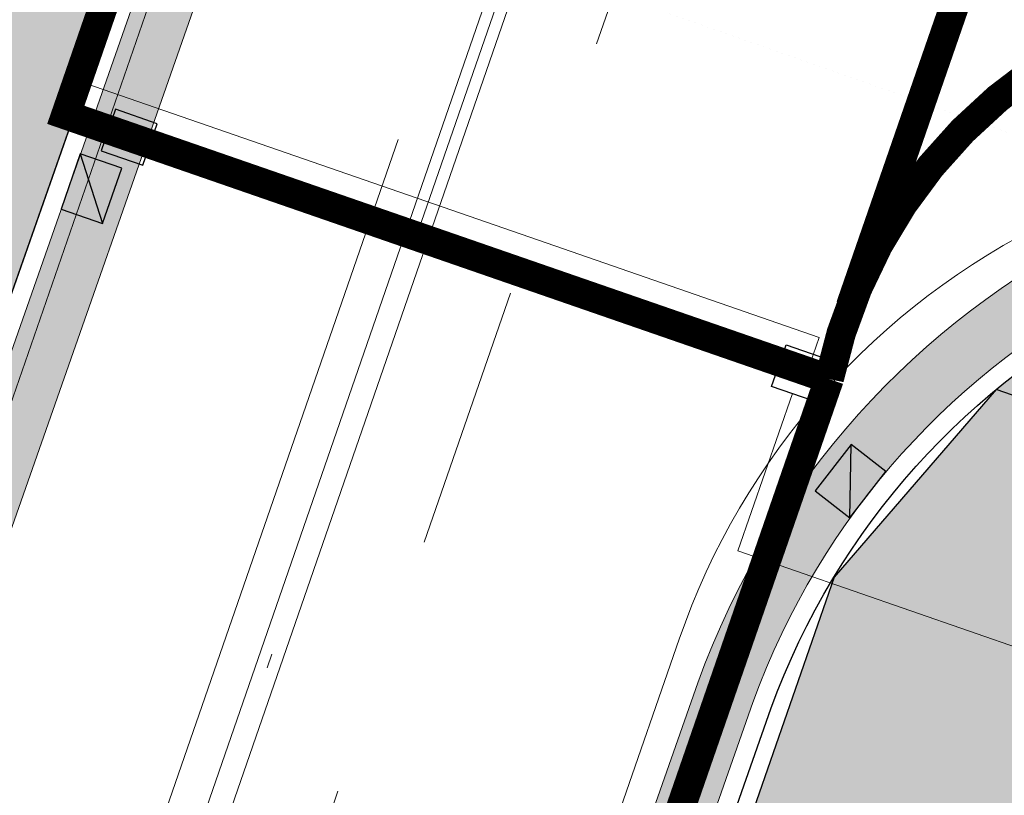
# Model space of a CAD drawing. Header units: metres. Extents: x 128615 to 129083, y 455669 to 456034.
# Tile 115 of 158: x 128879.78 to 128886.5, y 455834.78 to 455840.08. Entities that reach past the tile are written whole.
import ezdxf
from ezdxf.lldxf.tags import DXFTag

# ---------------------------------------------------------------- set-up
doc = ezdxf.new("R2010")
doc.units = ezdxf.units.M
for name, pattern in [('DASHED', [19.049999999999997, 12.7, -6.35]), ('RI-AWZI_SLIBLEIDING', [11, 5, -3, 0, -3]), ('RI-AWZI_TERREINRIOLERING', [19.8, 6, -1.8, 2.4, -1.8, 1.8, -1.8, 2.4, -1.8])]:
    doc.linetypes.add(name, pattern=pattern)
for name, color, linetype, lineweight in [('B-ME-RI-KOLK-G', 7, 'Continuous', 25), ('B-XX-GR-HAAG-G', 90, 'GR-HAAG1', 13), ('B-XX-RI-AWZI_SLIBLEIDING-G', 40, 'RI-AWZI_SLIBLEIDING', 18), ('B-XX-RI-AWZI_TERREINRIOLERING-G', 10, 'RI-AWZI_TERREINRIOLERING', 18), ('B-XX-VH-BESTRATING-V', 1, 'Continuous', 18), ('B-XX-VH-BETONPLAAT-V', 1, 'Continuous', 18), ('B-XX-VH-VERHARDING-V', 1, 'Continuous', 18)]:
    doc.layers.add(name, color=color, linetype=linetype, lineweight=lineweight)
for name, color, linetype in [('B-XX-GR-GRAS-G', 90, 'Continuous'), ('B-XX-GR-KRUIDEN-G', 98, 'Continuous'), ('B-XX-KL-ELEKTRA-G_HDSR', 190, 'HDSR_Elektra'), ('B-XX-OG-BEBOUWING-G', 1, 'Continuous'), ('B-XX-VH-KANTVERHARDING-G', 60, 'Continuous')]:
    doc.layers.add(name, color=color, linetype=linetype)
doc.styles.get("Standard").update_dxf_attribs({"font": 'arial.ttf'})
doc.linetypes.add('GR-HAAG1', pattern='A,6,[176,NLCS.SHX,S=0.125,R=0,X=0,Y=0],-2', length=8)
tags = doc.linetypes.add('HDSR_Elektra', pattern='A,25,-2,["E",Standard,S=1.5,R=0,X=0,Y=-0.75],-4', length=31).pattern_tags.tags
tags[6] = DXFTag(74, 10)

# ---------------------------------------------------------------- blocks, each defined once
blk = doc.blocks.new('*U206')
at = {"layer": 'B-ME-RI-KOLK-G'}
blk.add_hatch(color=256, dxfattribs=at).paths.add_polyline_path([(0.1997073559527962, -0.1502915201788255), (0.1997073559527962, 0.1497084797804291), (-0.2002926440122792, -0.1502915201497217)])
blk.add_lwpolyline([(0.1997073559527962, -0.1502915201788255), (0.1997073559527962, 0.1497084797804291), (-0.2002926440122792, 0.1497084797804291), (-0.2002926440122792, -0.1502915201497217)], close=True, dxfattribs=at)
blk.add_lwpolyline([(-0.2002926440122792, -0.1502915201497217), (0.1997073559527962, 0.1497084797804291)], dxfattribs=at)
blk = doc.blocks.new('*U191')
at = {"layer": 'B-ME-RI-KOLK-G'}
blk.add_hatch(color=256, dxfattribs=at).paths.add_polyline_path([(0.1997073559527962, -0.1502915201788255), (0.1997073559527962, 0.1497084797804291), (-0.2002926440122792, -0.1502915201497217)])
blk.add_lwpolyline([(0.1997073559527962, -0.1502915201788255), (0.1997073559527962, 0.1497084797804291), (-0.2002926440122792, 0.1497084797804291), (-0.2002926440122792, -0.1502915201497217)], close=True, dxfattribs=at)
blk.add_lwpolyline([(-0.2002926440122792, -0.1502915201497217), (0.1997073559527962, 0.1497084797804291)], dxfattribs=at)

msp = doc.modelspace()

# ---------------------------------------------------------------- hatches: boundary and pattern name
at = {"layer": 'B-XX-GR-GRAS-G'}
h = msp.add_hatch(dxfattribs=at)
h.set_pattern_fill('CROSS', color=256, scale=0.09999999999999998, angle=-116.5632943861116, style=0)
h.set_pattern_definition([(340.9065815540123, (128738.9979208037, 455858.1422880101), (0.8077808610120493, 0.3923519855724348), [0.3174999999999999, -0.9525]), (70.90658155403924, (128739.0960088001, 455857.9403427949), (-0.3923519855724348, 0.8077808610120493), [0.3174999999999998, -0.9524999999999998])])
h.paths.add_polyline_path([(128845.8675353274, 455784.6485665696), (128847.5685110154, 455784.0597697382), (128847.7647766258, 455784.6267616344), (128846.0638009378, 455785.2155584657)])
h.paths.add_polyline_path([(128967.1055860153, 455860.4144094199), (128969.4210054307, 455866.8918425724), (128880.9006920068, 455904.409712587), (128810.0577815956, 455927.1027515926), (128808.0815679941, 455921.3936663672), (128811.5859768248, 455919.9881814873), (128842.9440111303, 455909.6012506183), (128874.3253125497, 455899.2845629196), (128897.3942134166, 455890.0887698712), (128932.249899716, 455875.2515896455), (128958.9784740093, 455863.874893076)])
edge = h.paths.add_edge_path()
edge.add_line((128984.0843231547, 455804.1850891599), (128953.5143684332, 455822.3927003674))
edge.add_line((128953.5143684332, 455822.3927003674), (128931.0817976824, 455759.6371250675))
edge.add_line((128931.0817976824, 455759.6371250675), (128923.691293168, 455762.2048782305))
edge.add_line((128923.691293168, 455762.2048782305), (128914.0269830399, 455765.5502024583))
edge.add_line((128914.0269830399, 455765.5502024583), (128897.845598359, 455770.6508317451))
edge.add_line((128897.845598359, 455770.6508317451), (128884.7246261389, 455774.2573768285))
edge.add_line((128884.7246261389, 455774.2573768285), (128872.548293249, 455777.8537726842))
edge.add_line((128872.548293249, 455777.8537726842), (128866.079626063, 455781.0475949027))
edge.add_line((128866.079626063, 455781.0475949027), (128866.0212588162, 455781.0678178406))
edge.add_line((128866.0212588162, 455781.0678178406), (128863.5642032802, 455773.7248399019))
edge.add_line((128863.5642032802, 455773.7248399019), (128871.5285838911, 455771.3053608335))
edge.add_line((128871.5285838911, 455771.3053608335), (128871.6722959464, 455771.410655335))
edge.add_arc((128873.3846396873, 455770.369334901), 2.004113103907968, 78.24944847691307, 148.6951358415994, ccw=False)
edge.add_line((128873.7927796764, 455772.3314488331), (128875.0821999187, 455772.0165345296))
edge.add_line((128875.0821999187, 455772.0165345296), (128927.2955738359, 455757.61301808))
edge.add_line((128927.2955738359, 455757.61301808), (128956.895554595, 455749.1705929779))
edge.add_line((128956.895554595, 455749.1705929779), (128984.0843231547, 455804.1850891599))
h = msp.add_hatch(dxfattribs=at)
h.set_pattern_fill('DOTS', color=256, scale=0.09999999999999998, angle=-116.5632943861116, style=0)
h.set_pattern_definition([(340.9065815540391, (128738.9979208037, 455858.1422880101), (0.1269369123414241, 0.124052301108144), [0, -0.1587499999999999])])
edge = h.paths.add_edge_path()
edge.add_line((128869.4764536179, 455820.7405292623), (128873.2971152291, 455831.5419739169))
edge.add_line((128873.2971152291, 455831.5419739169), (128877.1436908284, 455842.5079634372))
edge.add_line((128877.1436908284, 455842.5079634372), (128880.7873684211, 455841.239368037))
edge.add_line((128880.7873684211, 455841.239368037), (128874.6706397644, 455823.8034156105))
edge.add_arc((128870.2434571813, 455825.3755239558), 4.698028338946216, 293.68149924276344, 340.449867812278, ccw=False)
edge.add_arc((128870.2434571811, 455825.3755239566), 4.698028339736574, 260.6037880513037, 293.6814992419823, ccw=False)
at = {"layer": 'B-XX-GR-HAAG-G'}
h = msp.add_hatch(dxfattribs=at)
h.set_pattern_fill('ANGLE', color=256, scale=0.03999999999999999, angle=-19.09341844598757, style=0)
h.set_pattern_definition([(78.37645749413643, (128738.9979208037, 455858.1422880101), (-0.2736702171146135, 0.05629362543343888), [0.2032, -0.07619999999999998]), (168.3764574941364, (128738.9979208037, 455858.1422880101), (-0.0562936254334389, -0.2736702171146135), [0.2031999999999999, -0.07619999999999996])])
edge = h.paths.add_edge_path()
edge.add_line((128824.0560011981, 455861.2439628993), (128824.3251972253, 455861.9975444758))
edge.add_line((128824.3251972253, 455861.9975444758), (128807.412816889, 455867.9094233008))
edge.add_line((128807.412816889, 455867.9094233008), (128807.5844640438, 455867.0019485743))
edge.add_line((128807.5844640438, 455867.0019485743), (128824.0565718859, 455861.2437634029))
edge.add_line((128911.0524530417, 455830.6925610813), (128923.8730139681, 455826.2243651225))
edge.add_line((128923.8730139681, 455826.2243651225), (128926.9522502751, 455825.1512758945))
edge.add_line((128926.9522502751, 455825.1512758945), (128927.2239480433, 455825.9444302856))
edge.add_line((128927.2239480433, 455825.9444302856), (128912.031396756, 455831.2301135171))
edge.add_line((128912.031396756, 455831.2301135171), (128911.0523500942, 455830.6922639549))
at = {"layer": 'B-XX-GR-KRUIDEN-G'}
h = msp.add_hatch(dxfattribs=at)
h.set_pattern_fill('SWAMP', color=256, scale=0.2, angle=-116.5632943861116, style=0)
h.set_pattern_definition([(340.9065815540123, (128738.9979208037, 455858.1422880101), (3.839350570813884, 3.326515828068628), [0.6349999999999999, -4.444999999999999]), (70.90658155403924, (128739.2979540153, 455858.0384307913), (-0.9611808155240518, 4.988231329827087), [0.3174999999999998, -8.481319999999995]), (70.90658155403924, (128739.3729632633, 455858.0124661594), (-0.9611808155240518, 4.988231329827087), [0.2539999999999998, -8.544819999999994]), (70.90658155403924, (128739.2229447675, 455858.0643954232), (-0.9611808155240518, 4.988231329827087), [0.2539999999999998, -8.544819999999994]), (40.90658155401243, (128739.4479706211, 455857.9865021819), (-0.9611719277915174, 4.988233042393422), [0.2032, -4.876799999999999]), (100.9065815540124, (128739.1479374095, 455858.0903594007), (-4.8005224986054, 1.661717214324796), [0.2032, -4.8768])])
edge = h.paths.add_edge_path()
edge.add_line((128948.4118116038, 455833.4579504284), (128948.6455033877, 455826.0782791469))
edge.add_line((128948.6455033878, 455826.0782791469), (128943.9095911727, 455812.3966981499))
edge.add_line((128943.9095911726, 455812.3966981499), (128941.3888850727, 455813.2785094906))
edge.add_line((128941.3888850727, 455813.2785094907), (128942.1339618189, 455815.4309623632))
edge.add_arc((128932.745274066, 455818.888458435), 10.00508554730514, -20.21683048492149, 71.17534409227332)
edge.add_line((128935.9736453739, 455828.358376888), (128892.1860483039, 455843.579290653))
edge.add_arc((128893.6952972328, 455847.9211051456), 4.596649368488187, -157.04283936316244, -109.16785423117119, ccw=False)
edge.add_arc((128894.4307678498, 455848.232645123), 5.395382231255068, 162.5112662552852, 202.9571606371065, ccw=False)
edge.add_line((128889.2847814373, 455849.8540560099), (128901.8557516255, 455885.6735668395))
edge.add_line((128901.8557516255, 455885.6735668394), (128887.2242848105, 455890.7225570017))
edge.add_line((128887.2242848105, 455890.7225570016), (128887.1817624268, 455890.5997140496))
edge.add_line((128887.1817624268, 455890.5997140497), (128874.5146120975, 455895.1035688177))
edge.add_line((128874.5146120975, 455895.1035688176), (128873.5283828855, 455892.2544503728))
edge.add_arc((128867.280722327, 455871.995513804), 21.20041917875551, 72.86074229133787, 176.4358647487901)
edge.add_line((128846.121308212, 455873.313454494), (128835.0103701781, 455877.1887525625))
edge.add_arc((128817.5916042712, 455889.2204382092), 21.17014088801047, -34.63404912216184, -24.22743715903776)
edge.add_line((128836.8971577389, 455880.5330640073), (128837.0847450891, 455880.5150973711))
edge.add_line((128837.0847450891, 455880.5150973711), (128838.2442237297, 455883.7950644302))
edge.add_line((128838.2442237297, 455883.7950644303), (128838.0851409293, 455883.9110295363))
edge.add_arc((128817.5916042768, 455889.2204382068), 21.17014088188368, -14.52468191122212, 21.05836036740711)
edge.add_line((128837.3478955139, 455896.8272655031), (128838.4437976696, 455897.45125095))
edge.add_line((128838.4437976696, 455897.45125095), (128836.9196742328, 455900.519436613))
edge.add_line((128836.9196742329, 455900.519436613), (128835.8290882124, 455899.9707426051))
edge.add_arc((128817.5916042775, 455889.2204382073), 21.17014088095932, 30.51773535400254, 65.7725628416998)
edge.add_line((128826.2789784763, 455908.5259916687), (128826.2969451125, 455908.713579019))
edge.add_line((128826.2969451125, 455908.7135790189), (128823.0169780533, 455909.8730576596))
edge.add_line((128823.0169780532, 455909.8730576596), (128822.9010129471, 455909.7139748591))
edge.add_arc((128817.591604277, 455889.2204382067), 21.17014088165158, 75.47531808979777, 155.5873596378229)
edge.add_line((128798.3142327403, 455897.9701702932), (128798.1176121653, 455897.9799474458))
edge.add_line((128798.1176121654, 455897.9799474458), (128797.7211869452, 455896.8585281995))
edge.add_line((128797.7211869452, 455896.8585281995), (128793.8072384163, 455898.2133509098))
edge.add_arc((128775.6531717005, 455909.0573338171), 21.14620778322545, -30.85117203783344, -24.45064201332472)
edge.add_line((128794.9029489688, 455900.3047239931), (128795.4902118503, 455900.2458409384))
edge.add_line((128795.4902118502, 455900.2458409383), (128796.7020683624, 455903.7467742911))
edge.add_line((128796.7020683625, 455903.746774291), (128796.1976420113, 455904.0486570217))
edge.add_arc((128775.6531716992, 455909.057333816), 21.14620778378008, -13.70124981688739, 21.18853243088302)
edge.add_line((128795.3698146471, 455916.7003760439), (128797.9082227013, 455917.9559061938))
edge.add_line((128797.9082227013, 455917.9559061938), (128796.4067381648, 455921.1222890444))
edge.add_line((128796.4067381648, 455921.1222890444), (128793.8362756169, 455919.8525566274))
edge.add_arc((128775.6531717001, 455909.0573338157), 21.1462077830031, 30.69740409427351, 65.54935799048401)
edge.add_line((128784.4057815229, 455928.3071110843), (128784.4646645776, 455928.8943739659))
edge.add_line((128784.4646645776, 455928.8943739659), (128780.9637312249, 455930.1062304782))
edge.add_line((128780.9637312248, 455930.1062304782), (128780.6618484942, 455929.6018041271))
edge.add_arc((128775.6531717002, 455909.0573338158), 21.14620778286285, 76.298750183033, 155.5095457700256)
edge.add_line((128756.4094808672, 455917.8233173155), (128755.8262168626, 455917.8979581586))
edge.add_line((128755.8262168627, 455917.8979581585), (128754.6142224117, 455914.3971073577))
edge.add_line((128754.6142224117, 455914.3971073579), (128755.1121866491, 455914.0802848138))
edge.add_arc((128775.6531716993, 455909.057333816), 21.1462077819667, 166.2589379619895, 191.7043835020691)
edge.add_line((128754.9466508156, 455904.7675673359), (128751.1985842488, 455903.6584638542))
edge.add_line((128751.1985842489, 455903.6584638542), (128751.1173775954, 455903.9197317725))
edge.add_line((128751.1173775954, 455903.9197317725), (128741.4969709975, 455907.2999279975))
edge.add_line((128741.4969709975, 455907.2999279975), (128757.0495062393, 455938.2990116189))
edge.add_line((128757.0495062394, 455938.2990116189), (128795.963293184, 455925.5684809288))
edge.add_line((128795.963293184, 455925.5684809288), (128808.0815679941, 455921.3936663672))
edge.add_line((128808.0815679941, 455921.3936663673), (128811.5859768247, 455919.9881814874))
edge.add_line((128811.5859768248, 455919.9881814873), (128842.9440111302, 455909.6012506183))
edge.add_line((128842.9440111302, 455909.6012506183), (128874.3253125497, 455899.2845629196))
edge.add_line((128874.3253125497, 455899.2845629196), (128897.3942134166, 455890.0887698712))
edge.add_line((128897.3942134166, 455890.0887698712), (128932.249899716, 455875.2515896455))
edge.add_line((128932.249899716, 455875.2515896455), (128958.9784740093, 455863.874893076))
edge.add_line((128958.9784740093, 455863.8748930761), (128948.4118116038, 455833.4579504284))
h.paths.add_polyline_path([(128845.694092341, 455904.4570519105), (128848.0856081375, 455905.5477301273), (128849.2310223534, 455903.2376735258), (128848.6444501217, 455901.5319182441), (128846.8291906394, 455902.1678003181)], flags=16)
at = {"layer": 'B-XX-VH-BESTRATING-V'}
h = msp.add_hatch(dxfattribs=at)
h.set_pattern_fill('AR-B88', color=256, scale=0.001999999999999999, angle=-116.5632943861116, style=0)
h.set_pattern_definition([(340.9065815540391, (222427.2334215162, -244865.0047561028), (0.1329372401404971, 0.384042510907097), []), (70.90658155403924, (222427.2334215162, -244865.0047561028), (-0.05908401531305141, 0.4505111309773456), [0.4063999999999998, -0.4063999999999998])])
h.paths.add_polyline_path([(128848.0971045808, 455878.635931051, -0.4037405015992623), (128873.2287957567, 455891.4051268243), (128873.5244922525, 455892.2556497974, 0.4868956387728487), (128846.1151016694, 455873.2097112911), (128834.9511693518, 455877.1034928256, 0.04666700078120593), (128836.8971577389, 455880.5330640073), (128837.0847450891, 455880.5150973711), (128838.2442237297, 455883.7950644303), (128838.0851409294, 455883.9110295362, 0.156520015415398), (128837.3478955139, 455896.827265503), (128838.4437976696, 455897.45125095), (128836.9196742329, 455900.519436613), (128835.8290882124, 455899.9707426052, 0.1550531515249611), (128826.2789784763, 455908.5259916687), (128826.2969451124, 455908.7135790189), (128824.5146119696, 455909.3436393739), (128824.2202072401, 455908.4931332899), (128825.3340023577, 455908.0994032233), (128825.3205751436, 455907.9592113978, -0.1738342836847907), (128835.4657427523, 455898.7804478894), (128836.5160855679, 455899.3088947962), (128837.2594004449, 455897.8125408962), (128836.2169129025, 455897.2189686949, -0.1740133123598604), (128837.0524737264, 455883.5500615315), (128837.1721865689, 455883.4627955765), (128836.4705692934, 455881.478040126), (128836.3303774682, 455881.4914673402, -0.3844101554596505), (128811.8267057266, 455869.7873592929), (128811.7490435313, 455869.6698747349), (128810.8869354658, 455869.9746326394), (128810.5925307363, 455869.1241265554), (128812.1120620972, 455868.5869674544), (128812.2159800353, 455868.7441707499, 0.07544990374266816), (128818.5706738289, 455868.0729492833, 0.07589524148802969), (128824.8361656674, 455869.3284499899), (128826.3976501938, 455866.1488804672), (128827.2047040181, 455866.5576945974), (128826.1752094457, 455868.7079874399), (128828.4456792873, 455869.8032831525), (128829.4583531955, 455867.6595790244), (128832.7670077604, 455866.4857812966), (128833.0882556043, 455867.3781987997), (128830.0883369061, 455868.4308349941), (128828.7671010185, 455871.2403620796), (128828.8525096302, 455871.2937297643, 0.08531439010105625), (128834.1918941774, 455876.0825068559), (128837.7766362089, 455874.850374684), (128842.5594630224, 455873.1541507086), (128846.0838651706, 455871.9276488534), (128846.0810004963, 455871.8227441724, 0.1974429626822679), (128852.3271716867, 455856.9670565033), (128850.4531680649, 455851.7043292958), (128837.7009904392, 455856.1264283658), (128837.4045707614, 455855.2651000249), (128841.2029329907, 455853.9566605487), (128840.2940743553, 455851.3180823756, -0.03739428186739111), (128840.2171224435, 455851.0270438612, -0.0366327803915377), (128840.1005161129, 455850.7561483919), (128837.9778480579, 455844.5936657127, -0.02691818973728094), (128837.9180416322, 455844.3852272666, -0.02615719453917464), (128837.8387947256, 455844.1899691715), (128836.9097664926, 455841.4928350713), (128836.1198297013, 455841.7703814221), (128834.2752362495, 455836.4663716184), (128835.044899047, 455836.1989614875), (128833.9672562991, 455833.0983045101, 0.04583804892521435), (128834.7845963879, 455832.7170226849), (128835.7157441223, 455835.3939975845), (128836.2000348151, 455836.7517529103), (128835.4308187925, 455837.03347389), (128836.694533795, 455840.6411847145), (128837.4668797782, 455840.3769051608), (128841.9721584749, 455853.3663621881), (128875.616844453, 455841.6266952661), (128872.6042422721, 455832.6313486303), (128869.4363862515, 455823.6340851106), (128868.9275225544, 455823.8103949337), (128868.6019804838, 455822.8506645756), (128868.0093077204, 455821.190477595), (128868.4012366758, 455821.0537541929, 0.05439538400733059), (128869.3766180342, 455820.7581588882), (128873.2027955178, 455831.5751975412), (128875.0930636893, 455836.9640584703, -0.0412858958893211), (128875.1754991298, 455837.2859374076, -0.04334982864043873), (128875.3176973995, 455837.6044542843), (128877.0161506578, 455842.4464806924), (128860.0173804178, 455848.3648314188), (128851.3064607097, 455851.4074056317), (128853.0583824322, 455856.2732795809, 0.3272972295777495), (128877.9961818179, 455853.7020223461), (128879.4539705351, 455851.9601852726), (128881.0431873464, 455853.2495140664), (128880.1699822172, 455854.3809194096), (128882.1130744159, 455856.0401414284), (128883.0879052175, 455854.9247671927), (128883.6943496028, 455855.4497789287), (128882.3422394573, 455857.0749083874), (128882.4127906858, 455857.1464639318, 0.5271845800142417), (128875.6562547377, 455891.4715256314), (128874.8988719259, 455891.7329317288), (128874.6549034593, 455890.9093898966, -0.402981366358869), (128886.4646925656, 455865.3548980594, -1)])
h.paths.add_polyline_path([(128876.3997198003, 455841.651282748), (128877.6867014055, 455841.2057909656), (128877.8829670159, 455841.7727828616), (128876.5959854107, 455842.218274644)], flags=24)
h = msp.add_hatch(dxfattribs=at)
h.set_pattern_fill('BRICK', color=256, scale=0.03307086, angle=-116.5097316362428)
h.set_pattern_definition([(340.9065815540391, (128781.00315288, 455850.7668853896), (0.0686929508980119, 0.1984471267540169), []), (70.90658155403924, (128781.00315288, 455850.7668853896), (-0.3968942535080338, 0.1373859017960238), [0.2099999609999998, -0.2099999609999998]), (70.90658155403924, (128781.2016000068, 455850.6981924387), (-0.3968942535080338, 0.1373859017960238), [-0.2099999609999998, 0.2099999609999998])])
edge = h.paths.add_edge_path()
edge.add_line((128831.6126664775, 455838.8346340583), (128839.0652869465, 455860.4902585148))
edge.add_line((128839.0652869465, 455860.4902585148), (128836.3034510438, 455861.4412710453))
edge.add_line((128836.3034510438, 455861.4412710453), (128833.541615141, 455862.3922835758))
edge.add_arc((128834.2946828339, 455864.407557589), 2.151381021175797, 165.7586443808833, 249.5102871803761, ccw=False)
edge.add_line((128832.2094179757, 455864.936812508), (128832.7229766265, 455866.3634640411))
edge.add_line((128832.7229766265, 455866.3634640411), (128829.5305935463, 455867.4960062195))
edge.add_line((128829.5305935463, 455867.4960062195), (128825.7790093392, 455865.6897798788))
edge.add_line((128825.7790093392, 455865.6897798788), (128824.1892600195, 455861.2288345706))
edge.add_line((128824.1892600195, 455861.2288345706), (128829.3480097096, 455859.4118744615))
edge.add_arc((128828.6821113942, 455857.5376763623), 1.98897940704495, -20.160679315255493, 70.43999003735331, ccw=False)
edge.add_line((128830.5492255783, 455856.8521665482), (128825.085613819, 455841.0700632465))
edge.add_arc((128820.6003911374, 455842.5189337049), 4.713432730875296, 246.4303146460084, 342.09788309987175, ccw=False)
edge.add_line((128818.7156584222, 455838.1987218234), (128794.9887339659, 455846.4591081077))
edge.add_line((128794.9887339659, 455846.4591081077), (128740.4443933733, 455865.3829613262))
edge.add_arc((128742.7378552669, 455872.1050294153), 7.102546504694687, 156.7495911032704, 251.16118143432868, ccw=False)
edge.add_line((128736.2121179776, 455874.9087625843), (128740.8492055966, 455888.4475361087))
edge.add_arc((128747.4193090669, 455885.7839878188), 7.08948158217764, 110.50432189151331, 157.9321541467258, ccw=False)
edge.add_line((128744.936019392, 455892.4243207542), (128746.0560372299, 455895.6599412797))
edge.add_line((128746.0560372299, 455895.6599412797), (128750.9663574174, 455893.9602221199))
edge.add_line((128750.9663574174, 455893.9602221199), (128752.5278960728, 455898.5416274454))
edge.add_line((128752.5278960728, 455898.5416274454), (128752.0152830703, 455900.3559231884))
edge.add_line((128752.0152830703, 455900.3559231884), (128751.9765845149, 455900.3451798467))
edge.add_line((128751.9765845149, 455900.3451798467), (128751.0126086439, 455903.818817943))
edge.add_line((128751.0126086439, 455903.818817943), (128743.3040688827, 455906.5354959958))
edge.add_line((128743.3040688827, 455906.5354959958), (128719.892912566, 455838.9029857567))
edge.add_line((128719.892912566, 455838.9029857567), (128720.2712589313, 455838.7734198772))
edge.add_line((128720.2712589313, 455838.7734198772), (128743.5504862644, 455906.0245387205))
edge.add_line((128743.5504862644, 455906.0245387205), (128750.6829467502, 455903.5108851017))
edge.add_line((128750.6829467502, 455903.5108851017), (128752.1090925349, 455898.5527556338))
edge.add_line((128752.1090925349, 455898.5527556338), (128750.717407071, 455894.4696833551))
edge.add_line((128750.717407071, 455894.4696833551), (128745.8088863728, 455896.1687796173))
edge.add_line((128745.8088863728, 455896.1687796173), (128744.6185725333, 455892.7300809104))
edge.add_arc((128747.419309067, 455885.7839878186), 7.489481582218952, 111.9598016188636, 158.0177529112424)
edge.add_line((128740.4743136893, 455888.5874452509), (128735.6521931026, 455874.5084362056))
edge.add_arc((128742.711383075, 455872.0759849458), 7.466524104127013, 160.9871051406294, 251.273710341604)
edge.add_line((128740.3142736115, 455865.0047157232), (128794.856583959, 455846.0815660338))
edge.add_line((128794.856583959, 455846.0815660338), (128818.5714073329, 455837.8252763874))
edge.add_arc((128820.6003911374, 455842.5189337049), 5.113432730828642, 246.6220382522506, 342.0506229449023)
edge.add_line((128825.4649488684, 455840.9430934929), (128830.9260443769, 455856.717928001))
edge.add_arc((128828.6821113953, 455857.5376763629), 2.388979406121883, 339.9318582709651, 430.4537588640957)
edge.add_line((128829.4813863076, 455859.7889831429), (128824.7008226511, 455861.4727425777))
edge.add_line((128824.7008226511, 455861.4727425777), (128826.1020253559, 455865.4046131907))
edge.add_line((128826.1020253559, 455865.4046131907), (128829.4604913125, 455867.0964502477))
edge.add_line((128829.4604913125, 455867.0964502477), (128832.2105117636, 455866.120842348))
edge.add_line((128832.2105117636, 455866.120842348), (128831.8267665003, 455865.0548087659))
edge.add_arc((128834.2946828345, 455864.4075575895), 2.551381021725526, 165.3042260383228, 249.6319906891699)
edge.add_line((128833.4066780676, 455862.0156979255), (128838.5569163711, 455860.2422612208))
edge.add_line((128838.5569163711, 455860.2422612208), (128831.2322111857, 455838.9583295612))
edge.add_arc((128836.4510621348, 455837.3560573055), 5.459274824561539, 162.9326608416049, 251.688394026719)
edge.add_line((128834.7358411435, 455832.1732300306), (128868.2102711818, 455820.5590485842))
edge.add_arc((128870.243457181, 455825.3755239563), 5.22802833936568, 247.1138597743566, 340.4610631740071)
edge.add_line((128875.1704265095, 455823.6270235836), (128882.5907182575, 455844.7795449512))
edge.add_arc((128880.2053561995, 455845.6949556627), 2.55498119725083, 339.0051081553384, 400.5811834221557)
edge.add_line((128882.1458260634, 455847.357034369), (128879.1820600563, 455850.9862143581))
edge.add_line((128879.1820600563, 455850.9862143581), (128886.2461834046, 455856.9579368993))
edge.add_arc((128882.7728296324, 455860.6776088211), 5.089218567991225, 313.038728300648, 342.0620473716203)
edge.add_line((128887.6146643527, 455859.110196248), (128893.0181774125, 455874.5159597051))
edge.add_arc((128882.8722026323, 455877.7590635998), 10.65169127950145, 342.2738127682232, 419.290512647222)
edge.add_line((128888.3118646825, 455886.917043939), (128886.2148499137, 455887.872679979))
edge.add_line((128886.2148499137, 455887.872679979), (128886.1094443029, 455887.4783866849))
edge.add_line((128886.1094443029, 455887.4783866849), (128888.1745737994, 455886.5274173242))
edge.add_arc((128882.8857705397, 455877.7600346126), 10.23906438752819, -17.723255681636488, 58.900096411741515, ccw=False)
edge.add_line((128892.6388684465, 455874.6430616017), (128887.2355901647, 455859.2379771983))
edge.add_arc((128882.7728296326, 455860.677608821), 4.689218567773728, 313.1287842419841, 342.12093767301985, ccw=False)
edge.add_line((128885.978569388, 455857.2553283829), (128883.1729931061, 455854.8264816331))
edge.add_line((128883.1729931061, 455854.8264816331), (128878.5836409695, 455851.0866857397))
edge.add_line((128878.5836409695, 455851.0866857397), (128881.839104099, 455847.1002356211))
edge.add_arc((128880.2053561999, 455845.6949556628), 2.15498119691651, -21.143024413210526, 40.70070699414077, ccw=False)
edge.add_line((128882.2152704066, 455844.9176598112), (128877.8010034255, 455832.3322089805))
edge.add_line((128877.8010034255, 455832.3322089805), (128874.7932273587, 455823.7601450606))
edge.add_arc((128870.243457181, 455825.3755239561), 4.828028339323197, 246.96541338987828, 340.45278373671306, ccw=False)
edge.add_line((128868.354313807, 455820.9324400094), (128834.8638834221, 455832.552191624))
edge.add_arc((128836.4510621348, 455837.3560573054), 5.059274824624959, 163.0072479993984, 251.7166439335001, ccw=False)
h = msp.add_hatch(dxfattribs=at)
h.set_pattern_fill('BRICK', color=256, scale=0.03307086, angle=-116.5097316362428)
h.set_pattern_definition([(340.9065815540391, (128782.926339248, 455849.4786328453), (0.0686929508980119, 0.1984471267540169), []), (70.90658155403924, (128782.926339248, 455849.4786328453), (-0.3968942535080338, 0.1373859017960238), [0.2099999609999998, -0.2099999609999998]), (70.90658155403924, (128783.1247863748, 455849.4099398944), (-0.3968942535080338, 0.1373859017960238), [-0.2099999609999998, 0.2099999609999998])])
edge = h.paths.add_edge_path()
edge.add_arc((128879.3936255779, 455805.876259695), 4.601891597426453, 69.65643380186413, 160.8966683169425, ccw=False)
edge.add_line((128880.9934671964, 455810.1911076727), (128924.3141953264, 455795.1533938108))
edge.add_arc((128927.7884713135, 455804.2752318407), 9.761071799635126, 249.1494361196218, 341.8216779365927)
edge.add_line((128937.0623695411, 455801.2300168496), (128942.0115575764, 455815.4747647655))
edge.add_arc((128932.7452740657, 455818.8884584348), 9.875085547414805, 339.7762308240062, 431.1775957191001)
edge.add_line((128935.9313305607, 455828.2354557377), (128892.1413870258, 455843.4571851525))
edge.add_arc((128893.9661163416, 455848.2104546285), 5.091483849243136, 160.6539968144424, 248.9987380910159, ccw=False)
edge.add_line((128889.1621217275, 455849.8971210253), (128901.6898106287, 455885.5933068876))
edge.add_line((128901.6898106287, 455885.5933068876), (128887.1807336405, 455890.6000690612))
edge.add_line((128887.1807336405, 455890.6000690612), (128887.0472073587, 455890.2230276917))
edge.add_line((128887.0472073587, 455890.2230276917), (128901.1792229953, 455885.34635333))
edge.add_line((128901.1792229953, 455885.34635333), (128888.7847076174, 455850.0296298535))
edge.add_arc((128893.9661163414, 455848.2104546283), 5.491483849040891, 160.6539968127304, 249.0667786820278)
edge.add_line((128892.0041211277, 455843.0814225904), (128935.8011466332, 455827.857231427))
edge.add_arc((128932.7452740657, 455818.888458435), 9.475085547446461, -20.24600750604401, 71.18481212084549, ccw=False)
edge.add_line((128941.6349457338, 455815.6095891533), (128936.683389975, 455801.3580264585))
edge.add_arc((128927.7884713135, 455804.2752318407), 9.36107179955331, 249.1132310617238, 341.8424167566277, ccw=False)
edge.add_line((128924.4510408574, 455795.5293057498), (128881.0276453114, 455810.6025633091))
edge.add_arc((128879.3920985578, 455805.8776308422), 5.000000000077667, 70.9065815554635, 160.9065815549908)
edge.add_line((128874.6671660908, 455807.5131775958), (128865.6289427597, 455781.5539549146))
edge.add_line((128865.6289427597, 455781.5539549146), (128866.0087595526, 455781.4282871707))
edge.add_line((128866.0087595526, 455781.4282871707), (128875.0451606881, 455807.3823338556))
h = msp.add_hatch(dxfattribs=at)
h.set_pattern_fill('BRICK', color=256, scale=0.03307086, angle=-116.5097316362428)
h.set_pattern_definition([(340.9065815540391, (128782.2541774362, 455860.6466875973), (0.06869295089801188, 0.1984471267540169), []), (70.90658155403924, (128782.2541774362, 455860.6466875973), (-0.3968942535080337, 0.1373859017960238), [0.2099999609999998, -0.2099999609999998]), (70.90658155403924, (128782.452624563, 455860.5779946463), (-0.3968942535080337, 0.1373859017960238), [-0.2099999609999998, 0.2099999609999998])])
edge = h.paths.add_edge_path()
edge.add_line((128934.9965740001, 455808.6128771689), (128936.3447550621, 455812.5020914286))
edge.add_arc((128926.3214055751, 455815.6933505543), 10.51910974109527, 342.3394349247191, 433.3339419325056)
edge.add_line((128929.3382132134, 455825.7705794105), (128891.2618621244, 455839.0179500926))
edge.add_arc((128889.684886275, 455833.6324047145), 5.611679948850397, 73.67910536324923, 160.0409324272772)
edge.add_line((128884.4102622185, 455835.547944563), (128879.8481947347, 455822.5359907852))
edge.add_arc((128884.5052695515, 455820.4112389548), 5.118878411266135, 155.4755497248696, 251.273072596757)
edge.add_line((128882.8618120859, 455815.5633565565), (128921.8744891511, 455802.0601289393))
edge.add_arc((128925.1878598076, 455811.8400681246), 10.32596898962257, 251.2840020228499, 341.7881409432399)
edge = h.paths.add_edge_path(flags=16)
edge.add_arc((128884.7087189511, 455820.4987461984), 4.869812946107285, 157.1962172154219, 249.35060120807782, ccw=False)
edge.add_line((128880.2195424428, 455822.3861710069), (128884.7869772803, 455835.4134424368))
edge.add_arc((128889.6848862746, 455833.6324047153), 5.211679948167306, 73.78688577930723, 160.0171010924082, ccw=False)
edge.add_line((128891.1400441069, 455838.6368151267), (128929.2151549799, 455825.3898755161))
edge.add_arc((128926.3214055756, 455815.6933505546), 10.11910974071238, -17.632023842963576, 73.38323445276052, ccw=False)
edge.add_line((128935.9651349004, 455812.6282458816), (128934.6175901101, 455808.7408671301))
edge.add_arc((128925.1878598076, 455811.8400681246), 9.925968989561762, 251.2884669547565, 341.80623247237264, ccw=False)
edge.add_line((128922.003572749, 455802.4387290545), (128882.9913864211, 455815.9417902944))
at = {"layer": 'B-XX-VH-BETONPLAAT-V'}
msp.add_hatch(color=256, dxfattribs=at).paths.add_polyline_path([(128886.090166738, 455833.4411420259), (128886.5015118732, 455833.2982853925), (128886.6706456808, 455833.7868961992), (128888.0230181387, 455833.3187692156), (128887.8537455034, 455832.8297573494), (128888.3759355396, 455832.6490000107), (128889.9463554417, 455832.1050191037), (128891.2605799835, 455835.8829568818), (128886.4481615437, 455837.5499401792), (128885.3406844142, 455836.2689519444), (128884.5460831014, 455833.9756302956), (128886.0900428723, 455833.4408149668)])
at = {"layer": 'B-XX-VH-VERHARDING-V'}
h = msp.add_hatch(dxfattribs=at)
h.set_pattern_fill('AR-CONC', color=256, scale=0.002499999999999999, angle=-116.5632943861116, style=0)
h.set_pattern_definition([(30.90658155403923, (128738.9979208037, 455858.1422880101), (0.4173705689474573, -0.1866413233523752), [0.04762499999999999, -0.5238749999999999]), (335.9065815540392, (128738.9979208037, 455858.1422880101), (0.07298104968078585, 0.4801855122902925), [0.03809999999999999, -0.4190999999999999]), (81.35758155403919, (128739.0327015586, 455858.1267346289), (0.4903524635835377, 0.2935415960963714), [0.04047499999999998, -0.4452249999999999]), (27.09078155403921, (128739.0394636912, 455858.2623012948), (0.6060339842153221, -0.3210048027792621), [0.07143749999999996, -0.7858124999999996]), (77.54218155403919, (128739.0899664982, 455858.2355509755), (0.7631975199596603, 0.3903916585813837), [0.06071249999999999, -0.6678374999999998]), (332.0905815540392, (128739.0394636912, 455858.2623012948), (0.763198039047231, 0.3903903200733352), [0.05714999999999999, -0.6286499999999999]), (1.906581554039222, (128739.0890846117, 455858.2115265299), (0.2745550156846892, -0.365585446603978), [0.04762499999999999, -0.5238749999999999]), (306.9065815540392, (128739.0890846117, 455858.2115265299), (0.2966292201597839, 0.3845977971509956), [0.03809999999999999, -0.4190999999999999]), (52.35798155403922, (128739.1119640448, 455858.1810611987), (0.5711835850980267, 0.01901366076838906), [0.04047499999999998, -0.4452249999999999]), (18.40658155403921, (128738.9979208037, 455858.1422880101), (0.07644358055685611, 0.197232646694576), [0, -0.41402, 0, -0.4254500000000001, 0, -0.4206875]), (348.4065815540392, (128738.9979208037, 455858.1422880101), (0.2397842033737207, 0.1820298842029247), [0, -0.2425699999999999, 0, -0.4044949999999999, 0, -0.1603375]), (308.4065815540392, (128738.8641059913, 455858.1886083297), (0.3156433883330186, -0.1244163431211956), [0, -0.1587499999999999, 0, -0.4952999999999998, 0, -0.6572249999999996]), (298.4065815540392, (128738.804099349, 455858.2093797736), (0.3707432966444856, -0.06106687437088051), [0, -0.2063749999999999, 0, -0.3289299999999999, 0, -0.4667249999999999])])
edge = h.paths.add_edge_path()
edge.add_arc((128889.6848862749, 455833.6324047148), 5.081679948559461, 105.9379195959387, 129.5640123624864)
edge.add_line((128886.4481615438, 455837.5499401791), (128891.2605799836, 455835.8829568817))
edge.add_line((128891.2605799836, 455835.8829568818), (128896.8047147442, 455833.9543284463))
edge.add_line((128896.8047147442, 455833.9543284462), (128897.2975702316, 455835.3797966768))
edge.add_line((128897.2975702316, 455835.3797966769), (128888.2894790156, 455838.5187438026))

# ---------------------------------------------------------------- linework, layer by layer
at = {"layer": 'B-ME-RI-KOLK-G', "lineweight": -3}
for points in [[(128880.3370301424, 455839.179961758), (128880.6205260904, 455839.0818289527), (128880.7186588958, 455839.3653249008), (128880.4351629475, 455839.4634577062)], [(128885.1982516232, 455837.4736210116), (128884.9147556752, 455837.5717538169), (128885.0128884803, 455837.855249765), (128885.2963844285, 455837.7571169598)]]:
    msp.add_lwpolyline(points, close=True, dxfattribs=at)
at = {"layer": 'B-XX-GR-GRAS-G'}
msp.add_lwpolyline([(128869.4764536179, 455820.7405292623), (128873.2971152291, 455831.5419739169), (128877.1436908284, 455842.5079634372), (128880.7873684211, 455841.239368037), (128874.6706397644, 455823.8034156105, -0.2069461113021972), (128872.1304300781, 455821.0731056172, -0.1453393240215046), (128869.4764536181, 455820.7405292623, -2.48198159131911)], format="xyb", dxfattribs=at)
at = {"layer": 'B-XX-KL-ELEKTRA-G_HDSR', "linetype": 'DASHED', "const_width": 0.1999999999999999}
for points in [[(128895.4039259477, 455883.6511964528), (128895.4039259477, 455883.6511964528), (128880.0952254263, 455839.4258226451), (128885.3075875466, 455837.6215536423)], [(128885.4530742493, 455838.1188174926), (128888.8709376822, 455847.9926861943), (128943.8585379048, 455828.9585959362), (128941.7687707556, 455822.76152082)], [(128885.3075875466, 455837.6215536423), (128879.8121565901, 455821.7457784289)]]:
    msp.add_lwpolyline(points, dxfattribs=at)
msp.add_lwpolyline([(128889.1926257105, 455840.2979727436, 0.3985667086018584), (128885.3075875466, 455837.6215536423)], format="xyb", dxfattribs=at)
at = {"layer": 'B-XX-OG-BEBOUWING-G'}
msp.add_lwpolyline([(128886.090166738, 455833.4411420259), (128886.5015118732, 455833.2982853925), (128886.6706456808, 455833.7868961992), (128888.0230181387, 455833.3187692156), (128887.8537455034, 455832.8297573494), (128888.3759355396, 455832.6490000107), (128889.9463554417, 455832.1050191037), (128891.2605799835, 455835.8829568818), (128886.4481615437, 455837.5499401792), (128885.3406844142, 455836.2689519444), (128884.5460831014, 455833.9756302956), (128886.0900428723, 455833.4408149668)], close=True, dxfattribs=at)
at = {"layer": 'B-XX-RI-AWZI_SLIBLEIDING-G', "linetype": 'Continuous'}
for points in [[(128826.1292324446, 455828.7035782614), (128827.562310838, 455832.8576940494, -0.4142135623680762), (128828.1726053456, 455833.154915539), (128874.4852416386, 455817.1780767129, 0.4139341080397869), (128875.2987682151, 455817.5737948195), (128895.7502642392, 455876.674293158, 0.1989123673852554), (128895.721111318, 455877.1632596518), (128889.3463586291, 455890.2845372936, 0.1983621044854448), (128888.9812730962, 455890.6092300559), (128869.52680496, 455897.3875343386, 0.1233219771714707), (128869.2170848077, 455897.4154411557), (128841.305527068, 455893.0386048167)], [(128825.9779797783, 455828.7557570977), (128827.4110581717, 455832.9098728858, -0.4142135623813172), (128828.224784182, 455833.3061682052), (128874.5374204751, 455817.329329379, 0.4139341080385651), (128875.1475654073, 455817.6261179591), (128895.5990614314, 455876.7266162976, 0.1989123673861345), (128895.5771967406, 455877.0933411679), (128889.2024440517, 455890.2146188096, 0.1983621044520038), (128888.9286299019, 455890.4581383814), (128869.4741617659, 455897.2364426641, 0.1233219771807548), (128869.2418716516, 455897.2573727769), (128841.3303139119, 455892.8805364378)]]:
    msp.add_lwpolyline(points, format="xyb", dxfattribs=at)
at = {"layer": 'B-XX-RI-AWZI_SLIBLEIDING-G'}
msp.add_lwpolyline([(128826.0536061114, 455828.7296676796), (128827.4866845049, 455832.8837834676, -0.4142135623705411), (128828.1986947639, 455833.2305418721), (128874.5113310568, 455817.2537030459, 0.41393410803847), (128875.2231668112, 455817.5999563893), (128895.6746628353, 455876.7004547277, 0.1989123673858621), (128895.6491540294, 455877.1283004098), (128889.2744013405, 455890.2495780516, 0.1983621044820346), (128888.9549514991, 455890.5336842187), (128869.5004833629, 455897.3119885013, 0.1233219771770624), (128869.2294782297, 455897.3364069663), (128841.3179204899, 455892.9595706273)], format="xyb", dxfattribs=at)
at = {"layer": 'B-XX-RI-AWZI_TERREINRIOLERING-G'}
for p in [(128885.0565036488, 455837.5226874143), (128887.8828977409, 455835.340664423)]:
    msp.add_line(p, (128884.6844356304, 455836.4478197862), dxfattribs=at)
msp.add_lwpolyline([(128886.7170544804, 455891.3579341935), (128889.2352077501, 455889.5750858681), (128895.2926896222, 455877.1068529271, -0.1989370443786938), (128895.3181810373, 455876.6789569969), (128875.257111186, 455818.7245145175)], format="xyb", dxfattribs=at)
for points in [[(128878.6169686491, 455825.168120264), (128885.8632397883, 455846.1018793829)], [(128880.3860441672, 455839.3217278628), (128880.1497975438, 455839.4035052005), (128880.2315748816, 455839.6397518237), (128883.2633380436, 455838.5906167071)], [(128884.9219793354, 455837.7516029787), (128885.1582259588, 455837.6698256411), (128885.2400032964, 455837.9060722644), (128883.2633380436, 455838.5906167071)]]:
    msp.add_lwpolyline(points, dxfattribs=at)
at = {"layer": 'B-XX-VH-BESTRATING-V'}
for p, q in [((128877.7120809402, 455831.6581167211), (128881.7695415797, 455843.3796707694)), ((128879.6385034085, 455822.4270261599), (128884.2834561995, 455835.8458343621))]:
    msp.add_line(p, q, dxfattribs=at)
for points in [[(128829.5305935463, 455867.4960062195), (128832.7229766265, 455866.3634640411), (128832.2094179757, 455864.936812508, 0.3826212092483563), (128833.541615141, 455862.3922835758), (128839.0652869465, 455860.4902585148), (128831.6126664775, 455838.8346340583, 0.4076313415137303), (128834.8638834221, 455832.5521916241), (128851.8008086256, 455826.7070874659), (128868.354313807, 455820.9324400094, 0.4321552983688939), (128874.7932273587, 455823.7601450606), (128877.8010034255, 455832.3322089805), (128882.2152704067, 455844.9176598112, 0.2765903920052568), (128881.8391040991, 455847.1002356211), (128878.5836409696, 455851.0866857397), (128881.1250912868, 455853.1485598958)], [(128887.6146643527, 455859.1101962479, -0.1273194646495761), (128886.2461834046, 455856.9579368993), (128883.4348019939, 455854.5240645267), (128879.1472794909, 455851.0288794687), (128882.1458260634, 455847.357034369, -0.2753335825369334), (128882.5907182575, 455844.7795449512), (128878.178442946, 455832.199772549), (128875.1704265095, 455823.6270235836, -0.4314296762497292), (128868.2102711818, 455820.5590485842), (128851.6696862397, 455826.3291888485), (128834.7358411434, 455832.1732300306, -0.4078671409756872), (128831.2322111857, 455838.9583295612), (128838.5569163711, 455860.2422612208)]]:
    msp.add_lwpolyline(points, format="xyb", dxfattribs=at)
for points in [[(128929.3382132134, 455825.7705794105, -0.4193066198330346), (128936.3447550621, 455812.5020914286), (128934.9965740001, 455808.6128771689, -0.4167930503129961), (128921.8744891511, 455802.0601289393), (128912.8104186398, 455805.1704902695), (128897.4071440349, 455810.5314327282), (128890.4454780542, 455812.9398947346), (128882.8618120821, 455815.5633565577, -0.4441704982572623), (128879.8481947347, 455822.5359907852), (128881.6349569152, 455827.6345950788), (128884.4102622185, 455835.547944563, -0.3957353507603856), (128891.2618621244, 455839.0179500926), (128898.3960434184, 455836.5361136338)], [(128929.2151549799, 455825.3898755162, -0.4194130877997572), (128935.9651349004, 455812.6282458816), (128934.6175901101, 455808.7408671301, -0.416862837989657), (128922.0035727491, 455802.4387290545), (128912.9410741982, 455805.548550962), (128897.5382736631, 455810.9093284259), (128890.5762570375, 455813.3179117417), (128882.9913864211, 455815.9417902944, -0.4453794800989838), (128880.2195424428, 455822.3861710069), (128882.0124482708, 455827.5023064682), (128884.7869772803, 455835.4134424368, -0.3950713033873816), (128891.140044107, 455838.6368151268), (128898.2646171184, 455836.1583211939)]]:
    msp.add_lwpolyline(points, format="xyb", close=True, dxfattribs=at)
msp.add_arc((128889.0083886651, 455834.2102876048), 4.999999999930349, 70.90658148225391, 160.9065816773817, dxfattribs=at)
at = {"layer": 'B-XX-VH-KANTVERHARDING-G'}
msp.add_lwpolyline([(128839.1882113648, 455860.4479549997), (128831.7363332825, 455838.7944877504, 0.4075486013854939), (128834.905476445, 455832.6753612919), (128851.8434234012, 455826.8299045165), (128868.4012366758, 455821.0537541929, 0.4324109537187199), (128874.6706397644, 455823.8034156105), (128877.6783355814, 455832.3752508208), (128882.0932894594, 455844.962660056, 0.2770772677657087), (128881.7394805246, 455847.0167012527), (128878.4004584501, 455851.1054727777), (128881.0431873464, 455853.2495140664)], format="xyb", dxfattribs=at)
msp.add_lwpolyline([(128929.1751966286, 455825.2661343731, -0.4194490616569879), (128935.8417512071, 455812.6692254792), (128934.4944158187, 455808.7824508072, -0.4168864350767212), (128922.0455216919, 455802.561775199), (128912.9835372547, 455805.6714206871), (128897.5808907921, 455811.0321445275), (128890.618760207, 455813.4407672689), (128883.033487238, 455816.0647850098, -0.4458063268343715), (128880.3401746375, 455822.3373203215), (128882.1351329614, 455827.4593126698), (128884.9094035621, 455835.3697118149, -0.3948388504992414), (128891.1005322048, 455838.5129187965), (128898.2219035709, 455836.0355386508)], format="xyb", close=True, dxfattribs=at)
at = {"layer": 'B-XX-VH-VERHARDING-V'}
msp.add_lwpolyline([(128897.2975702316, 455835.3797966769), (128897.2975702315, 455835.3797966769), (128888.2894790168, 455838.5187438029, 0.04794060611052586), (128887.3844377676, 455838.163564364, 0.05524043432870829), (128886.4481615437, 455837.5499401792), (128886.4481615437, 455837.5499401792), (128891.2605799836, 455835.8829568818), (128896.8047147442, 455833.9543284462), (128897.2975702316, 455835.3797966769)], format="xyb", close=True, dxfattribs=at)

# ---------------------------------------------------------------- block references
at = {"layer": 'B-ME-RI-KOLK-G'}
for name, p, rotation in [('*U206', (128880.2706323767, 455838.9215894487), 250.8943232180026), ('*U191', (128885.4522722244, 455836.9241696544), 52.13040569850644)]:
    msp.add_blockref(name, p, dxfattribs=dict(at, rotation=rotation))

doc.saveas('drawing.dxf')
